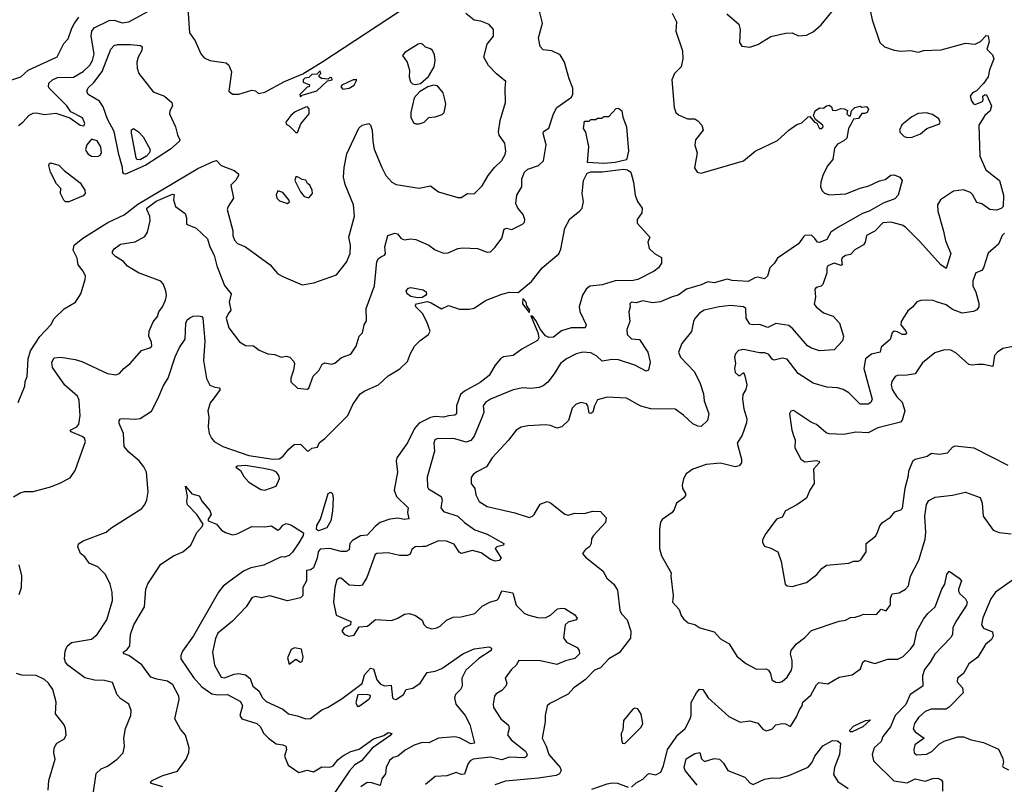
# Model space of a CAD drawing. Extents: x 1552033 to 1694788, y 811965 to 917215.
# Tile 10 of 256: x 1584863 to 1590934, y 827121 to 831836. Entities that reach past the tile are written whole.
import ezdxf

# ---------------------------------------------------------------- set-up
doc = ezdxf.new("R2010")
doc.units = 0

msp = doc.modelspace()

# ---------------------------------------------------------------- linework, layer by layer
at = {"layer": '0CON20XD'}
for points in [[(1584825, 828892.7), (1584865, 828918.9), (1584893.1, 828926.9), (1584945, 828927.1), (1585047.1, 828952.9), (1585106.2, 828975), (1585175, 829011.2), (1585205, 829056.7), (1585269.5, 829235), (1585261.5, 829255), (1585248.2, 829265), (1585181.1, 829295), (1585174.2, 829305), (1585215, 829325.9), (1585228.1, 829341.9), (1585235.3, 829394.7), (1585232.2, 829452.2), (1585229.8, 829489.7), (1585220, 829515), (1585141.7, 829581.7), (1585065, 829691.1), (1585061.1, 829725), (1585075, 829750), (1585115, 829755.5), (1585205, 829740.6), (1585245, 829727.8), (1585405, 829654.6), (1585455, 829645.7), (1585478, 829655), (1585504.5, 829685.5), (1585544.2, 829715.8), (1585614.4, 829795.6), (1585665, 829811.9), (1585677.3, 829822.7), (1585675, 829847.5), (1585658.6, 829885), (1585661.8, 829915), (1585685, 829973.8), (1585713.3, 830005), (1585720, 830035), (1585743.6, 830066.4), (1585762.7, 830107.3), (1585768, 830135), (1585763.5, 830165), (1585747.4, 830207.4), (1585733.1, 830223.1), (1585595, 830276), (1585555, 830299.2), (1585527, 830317), (1585503.3, 830345), (1585452.9, 830375), (1585435.8, 830395), (1585435, 830407.5), (1585445, 830422.5), (1585485, 830452), (1585575, 830467.1), (1585635, 830500), (1585650.9, 830525), (1585667.2, 830595), (1585665.8, 830625), (1585646.1, 830665), (1585647.3, 830675), (1585705, 830717.3), (1585805, 830760), (1585815, 830757.5), (1585811.9, 830725), (1585824.4, 830685), (1585882.1, 830642.1), (1585891.1, 830615), (1585892, 830575), (1585950, 830550), (1586021.8, 830485), (1586035.3, 830435), (1586060.9, 830385), (1586077.6, 830317.6), (1586125, 830196.2), (1586166.5, 830145), (1586153.8, 830095), (1586164.5, 830045), (1586147.7, 830022.3), (1586136.2, 829995), (1586152.1, 829935), (1586219.1, 829849.1), (1586255, 829828), (1586305, 829824), (1586338.7, 829798.7), (1586392.5, 829775), (1586435, 829770.5), (1586475, 829755.8), (1586505, 829761.2), (1586527.5, 829755), (1586550.7, 829730.7), (1586556.7, 829715), (1586551.2, 829675), (1586533.8, 829625), (1586535, 829602.5), (1586575, 829562.9), (1586635, 829556.7), (1586645.9, 829564.1), (1586671.7, 829638.3), (1586708.8, 829675), (1586728.3, 829711.7), (1586745, 829720), (1586785, 829712.5), (1586805, 829718.8), (1586846.8, 829753.2), (1586905.5, 829774.5), (1586937, 829823), (1586956.4, 829883.6), (1586976.7, 829905), (1586987.5, 829955), (1587001.2, 829978.8), (1587000, 830055), (1587050, 830195), (1587065.7, 830345), (1587075, 830362.7), (1587094.5, 830375.5), (1587112.5, 830385), (1587117.5, 830395), (1587113.3, 830435), (1587132.5, 830505), (1587175, 830520), (1587193.3, 830515), (1587215, 830486.2), (1587235, 830478.8), (1587275, 830484.3), (1587305, 830480), (1587385, 830445.7), (1587425, 830416.4), (1587475, 830397.1), (1587505, 830399.3), (1587565, 830424.6), (1587595, 830429.6), (1587685, 830425.8), (1587745, 830403.3), (1587765.8, 830404.2), (1587795.6, 830434.4), (1587835, 830490), (1587849.2, 830545), (1587865, 830550), (1587897.3, 830542.7), (1587964.1, 830575.9), (1587975, 830587.5), (1587978, 830605), (1587966.9, 830635), (1587935, 830674.2), (1587921.9, 830701.9), (1587927.9, 830755), (1587959.6, 830805), (1587958.2, 830855), (1587975, 830896.2), (1587995, 830914.6), (1588062.8, 830937.2), (1588092.3, 830965), (1588108.2, 831065), (1588090, 831135), (1588092.3, 831147.7), (1588125, 831167.5), (1588153.3, 831255), (1588175.7, 831295), (1588265, 831358), (1588272.6, 831377.4), (1588273.8, 831415), (1588250.8, 831470.8), (1588221.8, 831575), (1588195, 831619.5), (1588145, 831644.6), (1588091.5, 831651.5), (1588072, 831672), (1588060.9, 831725), (1588085.5, 831815.5), (1588064.6, 831904.6)], [(1584855, 831184.6), (1584882.1, 831205), (1584921.8, 831248.2), (1584945, 831260.9), (1584965, 831262.3), (1585015, 831251.2), (1585085, 831260.8), (1585172, 831232), (1585235, 831186.2), (1585257.7, 831182.3), (1585263.6, 831196.4), (1585250.3, 831230.3), (1585178.8, 831268.8), (1585152.5, 831305), (1585045.5, 831415), (1585040, 831425), (1585043.2, 831445), (1585064.2, 831465.8), (1585095, 831480.7), (1585195, 831481.9), (1585255, 831516), (1585294.7, 831555), (1585311.4, 831585), (1585321.8, 831625), (1585303.2, 831735), (1585307.9, 831765), (1585322.9, 831787.1), (1585415, 831832.2), (1585445, 831832.5), (1585495, 831817.5), (1585535, 831822.5), (1585652.6, 831887.4)], [(1585900, 831905), (1585908.8, 831755), (1585943.8, 831705), (1585980, 831625), (1586001.2, 831601.2), (1586035, 831584.2), (1586135, 831570), (1586153.3, 831555), (1586168.8, 831515), (1586153.3, 831395), (1586175, 831377.5), (1586215, 831376.7), (1586295, 831402), (1586317.7, 831397.7), (1586335, 831382), (1586375, 831389.5), (1586496, 831455), (1586608.1, 831501.9), (1586731.6, 831578.4), (1587265, 831927.4)], [(1590104, 831904), (1590120, 831835), (1590166.2, 831695), (1590195, 831669.2), (1590255, 831648.9), (1590295, 831642.9), (1590355, 831646.2), (1590405, 831636.5), (1590435.5, 831645.5), (1590545, 831651.4), (1590695, 831691.5), (1590755, 831685.4), (1590788.2, 831701.8), (1590821.2, 831738.8), (1590835, 831737.1), (1590840, 831700), (1590826.2, 831655), (1590860.3, 831620.3), (1590868.6, 831595), (1590843.2, 831526.7), (1590834.5, 831485), (1590806.2, 831443.8), (1590761.5, 831398.5), (1590738.8, 831385), (1590724.4, 831365), (1590731.1, 831335), (1590745, 831318), (1590755, 831314), (1590798.9, 831331.1), (1590804.3, 831345), (1590800.8, 831365), (1590815, 831375.6), (1590825, 831372), (1590856, 831305), (1590847.1, 831275), (1590813.7, 831246.3), (1590777.5, 831185), (1590782.4, 830995), (1590819.6, 830909.6), (1590904.3, 830845), (1590928.4, 830755), (1590927.9, 830685), (1590915, 830671.1), (1590885, 830662.2), (1590845, 830665.4), (1590795, 830701.1), (1590765, 830709.2), (1590738.6, 830758.6), (1590725, 830771), (1590682.4, 830787.6), (1590620.6, 830779.4), (1590540, 830725), (1590522.9, 830695), (1590524.4, 830655), (1590558.5, 830531.5), (1590571.7, 830471.7), (1590603.3, 830395), (1590575, 830301.2), (1590542.5, 830325), (1590411, 830471), (1590325, 830556.4), (1590305, 830568.5), (1590235, 830587.5), (1590185, 830583.5), (1590135, 830532.5), (1590084.2, 830505), (1590075.7, 830465), (1590065, 830448.6), (1590013.2, 830416.8), (1589985, 830388.5), (1589955, 830381.6), (1589935, 830367.1), (1589930, 830355), (1589933.8, 830325), (1589928.7, 830321.3), (1589885, 830333.8), (1589845, 830317.8), (1589838.9, 830305), (1589839.2, 830275), (1589815, 830204), (1589805, 830192.5), (1589774.4, 830185.6), (1589765.6, 830174.4), (1589768.8, 830125), (1589762.3, 830082.3), (1589772.9, 830065), (1589819, 830029), (1589878.5, 830008.5), (1589918, 829965), (1589943.3, 829885), (1589935.8, 829855), (1589885, 829801.2), (1589795, 829794.3), (1589745, 829810.5), (1589720.6, 829825), (1589630.5, 829930.5), (1589605, 829949.6), (1589525, 829962.9), (1589475, 829938.9), (1589425, 829957.4), (1589384.1, 829954.1), (1589365, 829959.1), (1589342.9, 829995), (1589339.5, 830055), (1589326.2, 830065), (1589245, 830073.7), (1589175, 830066.2), (1589082.9, 830045), (1589053.6, 830026.3), (1589026, 829994), (1589016.5, 829975), (1589005, 829912.5), (1588945, 829838.8), (1588925.7, 829785), (1588937.1, 829755), (1589023.6, 829663.6), (1589057.7, 829592.3), (1589079.6, 829529.6), (1589083.5, 829485), (1589111.4, 829405), (1589104.6, 829365), (1589065, 829327.8), (1589045, 829328.5), (1589012.9, 829342.9), (1588955, 829398.1), (1588904.4, 829434.4), (1588755, 829436.9), (1588692, 829452), (1588605, 829502.9), (1588485, 829508.1), (1588425, 829491.2), (1588406.7, 829455), (1588395.8, 829415), (1588385, 829407.5), (1588375, 829410), (1588366.7, 829455), (1588357.3, 829467.3), (1588325.6, 829475.6), (1588293.8, 829465), (1588268.8, 829441.2), (1588245.8, 829365), (1588205, 829325.8), (1588175, 829317.5), (1588135, 829334.3), (1588105, 829336.9), (1587995, 829331.9), (1587955, 829323.1), (1587925, 829304.2), (1587876.8, 829243.2), (1587775.8, 829135), (1587742.1, 829077.9), (1587681.3, 829048.7), (1587658.8, 829031.2), (1587647, 829013), (1587645.8, 828975), (1587670, 828945), (1587675, 828906.7), (1587696.9, 828865), (1587745, 828833.8), (1587915, 828795.6), (1588005, 828767.1), (1588025, 828773.6), (1588035, 828784.4), (1588071.3, 828848.7), (1588114.2, 828864.2), (1588135, 828855.7), (1588225, 828787.5), (1588245, 828780), (1588285, 828792.5), (1588345, 828791.2), (1588395, 828806), (1588445, 828803.3), (1588478, 828765), (1588475.8, 828735), (1588401.4, 828655), (1588388, 828635), (1588386.2, 828605), (1588376.2, 828585), (1588351.3, 828568.7), (1588333.8, 828545), (1588351.7, 828521.7), (1588432.5, 828457.5), (1588457.9, 828437.9), (1588482.1, 828392.1), (1588526.2, 828355), (1588548.9, 828318.9), (1588563.9, 828193.9), (1588573.1, 828173.1), (1588607.5, 828135), (1588631.4, 828065), (1588628.3, 828021.7), (1588559.4, 827930.6), (1588495.7, 827895), (1588445, 827840), (1588406.2, 827825), (1588352.4, 827767.6), (1588280, 827715), (1588245, 827675.8), (1588131.7, 827618.3), (1588116.2, 827605), (1588102.5, 827545), (1588101.9, 827505), (1588084.4, 827405), (1588109.3, 827355), (1588124.7, 827305), (1588194.5, 827225), (1588202.2, 827205), (1588191.4, 827185), (1588171.2, 827175), (1588060.9, 827159.1), (1587859, 827141), (1587793.1, 827116.9)], [(1589222.8, 831872.8), (1589297.9, 831807.9), (1589305.6, 831775), (1589300.5, 831695), (1589315, 831673.1), (1589365, 831667.1), (1589415, 831683.1), (1589495, 831732.5), (1589585, 831752.5), (1589625, 831755.8), (1589665, 831737.5), (1589715, 831741.2), (1589755, 831762.5), (1589804.2, 831805), (1589899.2, 831920.8)], [(1584673.9, 831845), (1584631.5, 831785), (1584614.6, 831744.6), (1584604.1, 831685), (1584604.6, 831645), (1584614.6, 831615), (1584680.5, 831495), (1584705, 831474.4), (1584755, 831457.1), (1584815, 831465.7), (1584870, 831485), (1584915, 831526), (1585063.2, 831593.2), (1585093.6, 831606.4), (1585135, 831689.2), (1585162.6, 831717.4), (1585184.6, 831785), (1585199.1, 831810.9), (1585228.1, 831851.9)], [(1584854, 829475), (1584893.9, 829576.1), (1584896.7, 829605), (1584908.8, 829635), (1584914.3, 829745.7), (1584930, 829795), (1584987.9, 829882.1), (1585054.4, 829955), (1585076, 829994), (1585137.7, 830052.3), (1585206.3, 830093.7), (1585240.6, 830145), (1585267.5, 830235), (1585268.1, 830255), (1585255, 830286), (1585223.6, 830323.6), (1585216.9, 830365), (1585192.7, 830415), (1585199.2, 830445), (1585251.6, 830488.4), (1585406.7, 830585), (1585507.7, 830632.3), (1585591.6, 830698.4), (1585962.2, 830917.8), (1586055, 830962), (1586077, 830967), (1586105, 830938), (1586185, 830905.8), (1586212.5, 830885), (1586212.9, 830875), (1586195, 830846), (1586164, 830815), (1586180.6, 830735), (1586148.4, 830685), (1586142.4, 830665), (1586176.9, 830535), (1586176.4, 830506.4), (1586186.4, 830476.4), (1586205, 830456.7), (1586255, 830436), (1586408, 830325), (1586439.2, 830285), (1586455, 830268), (1586489.7, 830249.7), (1586605, 830201.2), (1586676.7, 830213.3), (1586817, 830263), (1586878.7, 830341.3), (1586900.8, 830395), (1586902.5, 830445), (1586893.1, 830495), (1586926.4, 830625), (1586920.3, 830695), (1586869.5, 830819.5), (1586858.8, 830865), (1586863.5, 830925), (1586880.8, 831009.2), (1586953.3, 831166.7), (1586975, 831186.6), (1587015, 831196.5), (1587026.5, 831186.5), (1587036.1, 831155), (1587039.3, 831085), (1587048.5, 831038.5), (1587095.5, 830925.5), (1587120, 830875), (1587156.7, 830835), (1587185, 830820), (1587325, 830796.7), (1587395, 830811.2), (1587445.7, 830775.7), (1587565, 830739.2), (1587585, 830739.2), (1587625, 830764), (1587665, 830762), (1587715, 830811.2), (1587751.2, 830875), (1587790.8, 830925), (1587835, 830967.5), (1587856.5, 831005), (1587861.1, 831025), (1587854.4, 831075), (1587818.6, 831125), (1587815.6, 831145), (1587825.6, 831215), (1587859.2, 831325), (1587855.6, 831415), (1587860, 831455), (1587802.4, 831502.4), (1587753.8, 831553.8), (1587723.8, 831605), (1587744.4, 831685), (1587785.3, 831735), (1587783.8, 831775), (1587757, 831807), (1587707.1, 831827.1), (1587665, 831832.7), (1587613.8, 831873.8)], [(1588886.4, 831876.4), (1588913, 831823), (1588908.6, 831765), (1588949.4, 831645), (1588950.8, 831595), (1588941.2, 831545), (1588900, 831505), (1588884.1, 831465.9), (1588898.1, 831295), (1588908.6, 831265), (1588925, 831250), (1588980, 831225), (1589025, 831224), (1589045, 831212), (1589068.8, 831185), (1589076.2, 831155), (1589030, 831095), (1589026.7, 831063.3), (1589040, 831015), (1589023.6, 830923.6), (1589040, 830895), (1589065, 830890), (1589326.7, 830965), (1589398, 831025), (1589535, 831090.6), (1589605, 831154.4), (1589655, 831189.2), (1589685, 831200), (1589725, 831237.5), (1589735, 831240), (1589763.3, 831205), (1589778.3, 831198.3), (1589795, 831165.7), (1589808.6, 831165), (1589818, 831175), (1589815.3, 831185.3), (1589770.7, 831220.7), (1589757.5, 831245), (1589767.5, 831275), (1589795, 831292.5), (1589819.3, 831290.7), (1589836.7, 831305), (1589855, 831308.6), (1589868.3, 831298.3), (1589875, 831277.5), (1589895, 831276.7), (1589925, 831288.8), (1589945.7, 831285.7), (1589966.4, 831276.4), (1589964, 831255), (1589975, 831244), (1589985, 831243.3), (1589992.5, 831275), (1590012.5, 831295), (1590045, 831302.5), (1590055, 831297.5), (1590085, 831300.8), (1590097.5, 831285), (1590089.2, 831265), (1590075, 831258.1), (1590055, 831258.8), (1590035, 831226.2), (1590005, 831222.5), (1589990, 831195), (1589973.3, 831165), (1589963.3, 831105), (1589945, 831088.8), (1589905, 831068.8), (1589886, 831045), (1589876.9, 830975), (1589844.4, 830935), (1589814.5, 830875), (1589802.2, 830835), (1589800, 830805), (1589811.7, 830781.7), (1589825.8, 830765.8), (1589855.6, 830755.6), (1589957.4, 830762.6), (1590045, 830797.7), (1590098.6, 830811.4), (1590165, 830841.9), (1590199.1, 830850.9), (1590235, 830876.9), (1590255, 830879.2), (1590290, 830865), (1590303.8, 830845), (1590280, 830755), (1590259.3, 830730.7), (1590186.1, 830703.9), (1590100.5, 830655), (1590059, 830641), (1589908.2, 830555), (1589863.8, 830525), (1589840, 830480), (1589795, 830461.5), (1589782.5, 830465), (1589765, 830486.2)], [(1585515, 830883.5), (1585505.3, 830885.3), (1585499.7, 830895), (1585497.4, 830925), (1585474.3, 831005), (1585445.9, 831145.9), (1585405, 831223.8), (1585378.2, 831298.2), (1585355, 831334.6), (1585285.6, 831375), (1585277.5, 831395), (1585284.2, 831415.8), (1585320.3, 831449.7), (1585372.1, 831517.9), (1585424.6, 831655), (1585445, 831678.1), (1585465, 831683.5), (1585545, 831684.4), (1585606.8, 831676.8), (1585618.3, 831668.3), (1585616, 831646), (1585592.5, 831605), (1585585.5, 831575), (1585586.6, 831536.6), (1585596.9, 831505), (1585685, 831390.6), (1585755, 831364.4), (1585800, 831325), (1585804.3, 831305), (1585788.6, 831275), (1585785.7, 831255), (1585822.7, 831175), (1585835.4, 831125.4), (1585849.5, 831095), (1585846.2, 831085), (1585792.6, 831037.5), (1585639.8, 830940.2), (1585515, 830883.5)], [(1587303.6, 831436.4), (1587335, 831443.3), (1587384.1, 831485.9), (1587418.8, 831545), (1587425.6, 831585), (1587420.7, 831620.7), (1587407.4, 831647.4), (1587395, 831657.5), (1587365, 831666), (1587347.1, 831685), (1587335, 831688.7), (1587320, 831685), (1587238.6, 831635), (1587222.9, 831615), (1587251.2, 831575), (1587261.2, 831545), (1587266.7, 831525), (1587263.8, 831485), (1587272.7, 831452.7), (1587285, 831441.2), (1587303.6, 831436.4)], [(1586595, 831360), (1586605, 831370), (1586695, 831397.5), (1586761.7, 831458.3), (1586790, 831465), (1586788.3, 831478.3), (1586775, 831480), (1586765, 831470), (1586723, 831473), (1586710, 831485), (1586710, 831495), (1586720, 831505), (1586715, 831520), (1586695, 831500), (1586665, 831497.5), (1586645, 831480), (1586620, 831475), (1586610, 831465), (1586611.7, 831451.7), (1586650, 831435), (1586646.7, 831423.3), (1586635, 831420), (1586590, 831375), (1586595, 831360)], [(1586855, 831408.1), (1586895, 831413.8), (1586925, 831433.3), (1586942.5, 831465), (1586920, 831465), (1586848.3, 831431.7), (1586843.3, 831423.3), (1586855, 831408.1)], [(1587305, 831193.8), (1587325, 831194.2), (1587355.8, 831204.2), (1587385, 831232.5), (1587425, 831237.5), (1587467.7, 831252.3), (1587480, 831265), (1587490, 831315), (1587486.1, 831336.1), (1587473.3, 831385), (1587439.1, 831429.1), (1587415, 831432.5), (1587378.6, 831421.4), (1587327.5, 831392.5), (1587294.4, 831355), (1587274.2, 831265), (1587274, 831235), (1587291.2, 831201.2), (1587305, 831193.8)], [(1586575, 831140), (1586596.4, 831193.6), (1586647.5, 831255), (1586647.1, 831287.1), (1586638, 831298), (1586625, 831297.5), (1586562, 831268), (1586534.3, 831245), (1586503.8, 831205), (1586505, 831192.5), (1586525, 831182.5), (1586565, 831140), (1586575, 831140)], [(1588465, 830948.8), (1588362.9, 830955), (1588372.8, 831052.8), (1588352.8, 831142.8), (1588340, 831165), (1588345, 831210), (1588375, 831210), (1588385, 831220), (1588415, 831220), (1588425, 831230), (1588455, 831230), (1588465, 831240), (1588495, 831240), (1588541.7, 831288.3), (1588555, 831290), (1588576.2, 831275), (1588582.5, 831235), (1588604, 831175), (1588616.9, 831025), (1588605, 830971.3), (1588535, 830954.7), (1588465, 830948.8)], [(1590335, 831109), (1590365, 831112.2), (1590418.2, 831131.8), (1590456.7, 831165), (1590535, 831193.3), (1590537.5, 831205), (1590530, 831225), (1590491.4, 831251.4), (1590452.7, 831262.7), (1590403, 831257), (1590363.4, 831236.6), (1590302.7, 831187.3), (1590287, 831155), (1590290.9, 831140.9), (1590315.7, 831115.7), (1590335, 831109)], [(1585605, 830972.1), (1585585, 830973.8), (1585580.7, 830985), (1585552.5, 831137.5), (1585552.5, 831157.5), (1585563.9, 831166.1), (1585595.4, 831145.4), (1585625, 831114), (1585667.5, 831035), (1585662.3, 831015), (1585644.2, 830995), (1585605, 830972.1)], [(1585345, 830993.3), (1585358.9, 831001.1), (1585366.4, 831015), (1585362.1, 831052.1), (1585340.3, 831090.3), (1585305, 831100), (1585276.4, 831063.6), (1585268.9, 831035), (1585272.2, 831025), (1585285, 831006.9), (1585305, 830995.5), (1585345, 830993.3)], [(1585165, 830714), (1585145, 830714), (1585134.3, 830724.3), (1585115.4, 830765), (1585115.5, 830795), (1585089.6, 830825), (1585052.7, 830895), (1585043.3, 830936.7), (1585045, 830946.7), (1585055, 830954), (1585105, 830940), (1585137.3, 830907.3), (1585235, 830830), (1585264, 830785), (1585267.2, 830765), (1585255, 830749.7), (1585165, 830714)], [(1585142.5, 827942.5), (1585155, 827972.5), (1585182.5, 827995), (1585305, 828015.5), (1585341.1, 828045), (1585401.1, 828135), (1585435.7, 828254.3), (1585432.5, 828305), (1585420.8, 828355), (1585392.5, 828415), (1585345, 828462.5), (1585291.2, 828485), (1585263.6, 828523.6), (1585236.7, 828545), (1585221.2, 828585), (1585226.4, 828603.6), (1585255, 828622), (1585395, 828675.8), (1585425, 828701.2), (1585615, 828820.8), (1585635, 828846.2), (1585646.9, 828875), (1585655.6, 828925), (1585645.6, 829045.6), (1585628.8, 829078.8), (1585600, 829115), (1585535, 829170), (1585506.2, 829205), (1585502.5, 829285), (1585476.9, 829345), (1585476, 829365), (1585485, 829374), (1585502.7, 829377.3), (1585575, 829372), (1585605, 829376), (1585675, 829422.5), (1585715, 829498), (1585749.1, 829580.9), (1585777.9, 829625), (1585822.4, 829757.6), (1585848.9, 829815), (1585884, 829866), (1585887.2, 829965), (1585895.2, 829984.8), (1585911.5, 829998.5), (1585932.5, 830007.5), (1585965, 830010.3), (1585985, 830005.5), (1585991.5, 829995), (1586003.6, 829855), (1585995.3, 829735.3), (1586013.8, 829623.8), (1586035, 829582.5), (1586065, 829569.2), (1586092.5, 829565), (1586098, 829555), (1586056.2, 829495), (1586037.5, 829472.5), (1586022, 829425), (1586030, 829385), (1586024.5, 829325), (1586031.5, 829285), (1586044.6, 829254.6), (1586062, 829235), (1586115, 829204.6), (1586275, 829149.6), (1586425, 829126.2), (1586462.2, 829127.8), (1586485, 829142.5), (1586521.4, 829188.6), (1586555, 829216.7), (1586595, 829219.2), (1586635, 829177.5), (1586645, 829177.5), (1586665, 829193.3), (1586699.1, 829200.9), (1586710.8, 829229.2), (1586745, 829254.2), (1586887.1, 829395), (1586917.1, 829462.9), (1586961.9, 829528.1), (1586991.9, 829548.1), (1587075.2, 829584.8), (1587135, 829639.5), (1587206.3, 829683.7), (1587255, 829728.1), (1587271.6, 829778.4), (1587297.6, 829822.4), (1587332.2, 829857.8), (1587382.7, 829895), (1587393, 829915), (1587373.1, 829973.1), (1587345.6, 830025), (1587305.6, 830065), (1587303.1, 830075), (1587308.8, 830085), (1587375, 830098.6), (1587400.6, 830090.6), (1587464.1, 830054.1), (1587506.2, 830073.8), (1587575, 830050.6), (1587635, 830052), (1587665, 830058.1), (1587735, 830104.4), (1587836.1, 830143.9), (1587883.8, 830156.2), (1587935.8, 830154.2), (1588017.9, 830222.1), (1588085, 830305.5), (1588187.1, 830392.9), (1588198.9, 830421.1), (1588225, 830550.6), (1588255, 830608.5), (1588314.5, 830655), (1588330.4, 830675), (1588339.5, 830715), (1588331.4, 830765), (1588339.2, 830845), (1588360.9, 830889.1), (1588385, 830897.9), (1588455, 830898.1), (1588585, 830914.6), (1588609.8, 830909.8), (1588630.8, 830895), (1588648.1, 830835), (1588657.5, 830755), (1588672.5, 830715), (1588702, 830675), (1588698.8, 830645), (1588670, 830605), (1588670.6, 830580.6), (1588747.5, 830495), (1588736.7, 830465), (1588744.2, 830425), (1588776.7, 830395), (1588819.3, 830369.3), (1588820, 830335), (1588802, 830305), (1588776, 830285), (1588675.2, 830234.7), (1588645, 830228.7), (1588535, 830225.9), (1588455, 830201.4), (1588377.9, 830192.1), (1588355, 830174.4), (1588333.3, 830136.7), (1588313.2, 830065), (1588317.4, 830037.4), (1588355.5, 829955), (1588350, 829935), (1588263.7, 829936.3), (1588203.4, 829916.6), (1588155, 829877.8), (1588125, 829877), (1588105.9, 829885.9), (1588073.1, 829925), (1588045, 829982), (1588025, 830008), (1588015, 830010), (1588057.4, 829907.4), (1588063, 829875), (1588055, 829858.7), (1587958.6, 829805), (1587905.3, 829764.7), (1587845, 829756.2), (1587828.1, 829745), (1587795, 829705.6), (1587758.2, 829641.8), (1587701.2, 829598.8), (1587605.6, 829545), (1587581.2, 829525), (1587556.5, 829455), (1587556.4, 829405), (1587545, 829398.2), (1587506.4, 829393.6), (1587475, 829384.6), (1587425, 829388.8), (1587395, 829382.9), (1587325, 829347.1), (1587298.1, 829315), (1587253.9, 829226.1), (1587187.5, 829135), (1587184.1, 829115), (1587192.4, 829045), (1587172.5, 828935), (1587185.5, 828895), (1587258.8, 828825), (1587253.6, 828796.4), (1587262.5, 828757.5), (1587235.6, 828754.4), (1587195, 828761.1), (1587145.4, 828755.4), (1587086.2, 828735), (1587057.2, 828712.8), (1587005, 828657.5), (1586965, 828652.2), (1586915, 828623.8), (1586899.3, 828605), (1586893.6, 828566.4), (1586875, 828555.5), (1586845, 828555.9), (1586775, 828575.3), (1586715, 828570.8), (1586702.9, 828555), (1586696, 828515), (1586675, 828456.2), (1586655, 828443.8), (1586631.2, 828438.8), (1586631.5, 828375), (1586608.8, 828335), (1586609.6, 828285), (1586595, 828270.8), (1586515, 828251.5), (1586405, 828282.5), (1586355, 828271.5), (1586315, 828278.6), (1586295, 828270), (1586258.6, 828215), (1586175, 828127.1), (1586085, 828052.5), (1586069.2, 828020.8), (1586050.9, 827935), (1586064, 827855), (1586105, 827780.8), (1586125, 827776.7), (1586185, 827799.6), (1586215, 827804.7), (1586255, 827796.2), (1586283.2, 827773.3), (1586299.6, 827725), (1586338, 827698), (1586359.6, 827655), (1586381.9, 827631.9), (1586485, 827583.8), (1586520, 827555), (1586573.9, 827543.9), (1586627.5, 827525), (1586655, 827525.6), (1586725, 827579.4), (1586765, 827595.5), (1586850.8, 827649.2), (1586975, 827742.5), (1586988.8, 827795), (1587025, 827836.2), (1587045, 827832.5), (1587065.8, 827765), (1587087.4, 827737.4), (1587115, 827728.2), (1587153, 827733), (1587162, 827655), (1587167.1, 827647.1), (1587185, 827642.9), (1587229.4, 827675), (1587246, 827705), (1587286.2, 827713.8), (1587331.1, 827745), (1587375, 827809.5), (1587425, 827818.9), (1587465, 827835.4), (1587595, 827925.5), (1587665, 827955.4), (1587757.8, 827967.8), (1587771.2, 827961.2), (1587768.9, 827945), (1587694, 827896), (1587612.9, 827825), (1587588.9, 827775), (1587591.9, 827725), (1587580.6, 827705), (1587550.5, 827675), (1587543, 827653), (1587551.4, 827615), (1587610, 827545), (1587639.4, 827489.4), (1587666.4, 827373.6), (1587645, 827370), (1587575, 827406.8), (1587545, 827414.4), (1587445, 827404.6), (1587385, 827375.6), (1587345, 827378.1), (1587295, 827362.9), (1587239.1, 827330.9), (1587195, 827293.8), (1587165, 827285.5), (1587142.4, 827267.6), (1587122.5, 827225), (1587118, 827185), (1587095.6, 827154.4), (1587085, 827113.3), (1587035, 827130), (1587005, 827132.5), (1586965.3, 827104.7)], [(1586645, 830737.5), (1586667.5, 830765), (1586666.7, 830785), (1586652.5, 830815), (1586637, 830827), (1586627, 830847), (1586605, 830850), (1586575, 830867.5), (1586565, 830867.5), (1586558.8, 830845), (1586594.3, 830774.3), (1586617.5, 830745), (1586645, 830737.5)], [(1586515, 830703.8), (1586527, 830713), (1586522.5, 830725), (1586485, 830770), (1586455, 830780), (1586443.9, 830756.1), (1586447.5, 830735), (1586465, 830720), (1586515, 830703.8)], [(1589765, 830486.2), (1589745, 830506.9), (1589705, 830504.4), (1589695, 830498.1), (1589665, 830454.6), (1589535, 830366.5), (1589515, 830332.9), (1589487.5, 830305), (1589474.7, 830255.3), (1589455, 830237.8), (1589415, 830248.2), (1589395, 830244), (1589355, 830222.2), (1589255, 830226.9), (1589225, 830236), (1589145, 830214.3), (1589105, 830219.6), (1589065, 830201.6), (1588974, 830175), (1588923, 830137), (1588885, 830128), (1588813.3, 830096.7), (1588765, 830090), (1588705, 830102.2), (1588665, 830090.6), (1588635, 830094), (1588624.2, 830084.2), (1588626.2, 830065), (1588618.8, 830035), (1588624, 829975), (1588605.5, 829925), (1588609.1, 829895), (1588635, 829868.8), (1588683.7, 829863.7), (1588736.2, 829785), (1588751.2, 829725), (1588739.2, 829675), (1588725, 829668.5), (1588655, 829704.7), (1588555, 829738.1), (1588515, 829740.4), (1588455, 829730.5), (1588421.8, 829761.8), (1588385, 829782.5), (1588335, 829786.2), (1588295, 829776.4), (1588235, 829745.3), (1588197.8, 829715), (1588158.3, 829651.7), (1588118.4, 829601.6), (1588090.8, 829579.2), (1588065, 829568.8), (1588015, 829560.8), (1587965, 829565.5), (1587905, 829553.3), (1587766, 829495), (1587734.3, 829475), (1587720.8, 829455), (1587725.5, 829415.5), (1587715, 829387.5), (1587665, 829266.9), (1587645, 829240.8), (1587615, 829231.6), (1587545, 829252.2), (1587523, 829253), (1587435, 829251.2), (1587423.3, 829245), (1587416.7, 829225), (1587421.2, 829175), (1587376.2, 829015), (1587376.8, 828955), (1587384, 828944), (1587460.6, 828895), (1587467.9, 828875), (1587460, 828825), (1587475, 828803.8), (1587565, 828774.6), (1587605.5, 828735), (1587669.6, 828689.6), (1587745, 828663.2), (1587848.8, 828605), (1587846.7, 828595), (1587805, 828586), (1587793.8, 828575), (1587832.5, 828515), (1587819.5, 828500.5), (1587795, 828496), (1587765, 828508.1), (1587707.6, 828547.6), (1587655, 828562), (1587584.6, 828544.6), (1587571.9, 828551.9), (1587541.2, 828601.2), (1587495, 828620.5), (1587445, 828623.3), (1587365, 828588.2), (1587347.6, 828587.6), (1587301.2, 828585), (1587281.2, 828568.8), (1587270.3, 828539.7), (1587255, 828531.1), (1587205, 828532), (1587135, 828548.6), (1587065, 828543.8), (1587055, 828538.2), (1587003.9, 828396.1), (1586975, 828348.8), (1586955, 828344.2), (1586895, 828348.2), (1586845, 828391.4), (1586835, 828392.5), (1586818.7, 828381.3), (1586806, 828334), (1586796.9, 828245), (1586813.7, 828163.7), (1586903.9, 828123.9), (1586903.3, 828105), (1586861.2, 828085), (1586850, 828065), (1586866.2, 828045), (1586892.5, 828035), (1586925, 828041.1), (1586955, 828091.2), (1587007.5, 828095), (1587056.1, 828136.1), (1587155, 828131.1), (1587194.2, 828145), (1587235, 828170.9), (1587264.5, 828174.5), (1587302.5, 828162.5), (1587343.5, 828133.5), (1587355.6, 828105.6), (1587370.3, 828090.3), (1587405, 828080), (1587435, 828086.2), (1587455, 828096.4), (1587495, 828133.1), (1587535, 828152.5), (1587585, 828152.7), (1587668.6, 828175), (1587715, 828218.8), (1587765, 828246.2), (1587805, 828256.9), (1587815, 828266), (1587835, 828313.8), (1587902.5, 828302.5), (1587923.3, 828225), (1587975, 828174.2), (1588002.9, 828162.9), (1588055, 828150), (1588102.1, 828147.9), (1588135, 828162.9), (1588178.1, 828201.9), (1588205, 828207.5), (1588225, 828204.2), (1588285.6, 828165.6), (1588299.2, 828145), (1588295, 828134.4), (1588245, 828119.7), (1588225.8, 828105), (1588215.2, 828025), (1588235, 827996.4), (1588299.6, 827965), (1588313.1, 827945), (1588314.6, 827925), (1588285, 827896.9), (1588227.6, 827882.4), (1588175, 827860.5), (1588075, 827883.2), (1587940, 827885), (1587924, 827855), (1587893.8, 827826.2), (1587856.2, 827775), (1587867.5, 827745), (1587860.6, 827725), (1587835, 827699.6), (1587801, 827679), (1587791.1, 827665), (1587781.5, 827615), (1587784.4, 827595), (1587830.5, 827525), (1587876.4, 827485), (1587880, 827465), (1587870, 827425), (1587893.1, 827395), (1587980.9, 827325), (1587991.5, 827305), (1587988.8, 827291.2), (1587975, 827284.7), (1587881.7, 827288.3), (1587835, 827271.2), (1587765, 827287.2), (1587658.8, 827275), (1587640.6, 827265), (1587625.5, 827245), (1587605, 827184.2), (1587585, 827181.5), (1587555, 827194.5), (1587496.4, 827173.6), (1587425, 827168.8), (1587365, 827120)], [(1590935, 830520.8), (1590920, 830505), (1590898.6, 830451.4), (1590835, 830396.9), (1590805, 830305.8), (1590795, 830288.8), (1590758.8, 830275), (1590739.2, 830225), (1590740.9, 830195), (1590759.4, 830155), (1590777.3, 830087.3), (1590776.2, 830065), (1590765, 830047.5), (1590745, 830037.3), (1590675, 830027.1), (1590615, 830049.5), (1590575, 830077.5), (1590515, 830095.7), (1590494.3, 830104.3), (1590455, 830107.5), (1590420, 830105), (1590394.2, 830095.8), (1590367.6, 830062.4), (1590339.7, 830040.3), (1590298.5, 829975), (1590296.5, 829955), (1590327.5, 829915), (1590331.4, 829905), (1590327.1, 829895), (1590305, 829894.6), (1590275, 829912), (1590254, 829916), (1590243.3, 829905), (1590230, 829865), (1590175, 829816.2), (1590168.6, 829785), (1590115, 829773.8), (1590078.9, 829745), (1590066.8, 829685), (1590120, 829495), (1590111.8, 829475), (1590095, 829465.4), (1590045, 829464.5), (1589974.4, 829535), (1589940, 829555), (1589905, 829566.1), (1589840.5, 829570.5), (1589755, 829595.5), (1589662.5, 829655), (1589595, 829741.8), (1589565, 829748.2), (1589515, 829735.7), (1589502.7, 829742.7), (1589482, 829772), (1589457.3, 829782.7), (1589425, 829781.4), (1589325, 829803.1), (1589294.3, 829795.7), (1589276.2, 829775), (1589270, 829755), (1589276.7, 829715), (1589270, 829685), (1589275, 829660), (1589295, 829642.5), (1589305, 829642.5), (1589325, 829660), (1589335, 829640), (1589346, 829585), (1589340.6, 829555), (1589321.5, 829525), (1589319.2, 829495), (1589326.9, 829436.9), (1589345.5, 829375), (1589345, 829350), (1589317.3, 829275), (1589286.7, 829225), (1589314, 829125), (1589313.9, 829103.9), (1589300, 829085), (1589275, 829077.9), (1589185, 829101.4), (1589095, 829094), (1589012.5, 829065), (1588973.3, 829035), (1588956.7, 829005), (1588946.7, 828965), (1588948.8, 828945), (1588968.6, 828915), (1588968.2, 828901.8), (1588955.4, 828884.6), (1588913.3, 828855), (1588898.8, 828815), (1588885, 828796.2), (1588825, 828754), (1588815, 828737.5), (1588808.1, 828695), (1588808, 828575), (1588819.2, 828529.2), (1588880.8, 828425), (1588877.5, 828405), (1588892, 828285), (1588888.8, 828245), (1588928.3, 828198.3), (1588940.9, 828160.9), (1588955, 828141.2), (1588985, 828116.7), (1589025.8, 828105.8), (1589056.4, 828086.4), (1589145, 828061.2), (1589185, 828018.8), (1589237, 827987), (1589285, 827910), (1589341.2, 827865), (1589405, 827831.4), (1589465, 827832.5), (1589480.8, 827825), (1589491.9, 827805), (1589500, 827765), (1589525, 827750.8), (1589545, 827748), (1589565, 827754.2), (1589595, 827782), (1589621.1, 827825), (1589626.5, 827845), (1589625.6, 827885), (1589615.7, 827925), (1589620, 827945), (1589652.8, 827987.2), (1589705, 828025.7), (1589745, 828068.6), (1589915, 828126.7), (1589955, 828133.8), (1589985, 828150), (1590015, 828151.2), (1590048, 828162), (1590065, 828170), (1590145, 828167.5), (1590175, 828200), (1590205, 828190), (1590232.3, 828227.7), (1590232.3, 828267.7), (1590242.5, 828295), (1590285, 828301.2), (1590325, 828323.8), (1590343.8, 828345), (1590356.2, 828405), (1590406.6, 828503.4), (1590445, 828633.3), (1590450.4, 828675), (1590444.1, 828775), (1590453.5, 828846.5), (1590468.3, 828871.7), (1590507.6, 828892.4), (1590615.4, 828904.6), (1590695, 828921.5), (1590785, 828890), (1590798.1, 828855), (1590804.4, 828775), (1590865, 828688.8), (1590902.8, 828672.8), (1590975.6, 828665.6)], [(1587315, 830121.9), (1587275, 830130), (1587252.5, 830145), (1587246, 830165), (1587260.3, 830179.7), (1587275, 830184.2), (1587350.8, 830170.8), (1587368.2, 830158.2), (1587370.8, 830145), (1587365.6, 830134.4), (1587345, 830124), (1587315, 830121.9)], [(1588005, 830030), (1588007.5, 830045), (1587990.7, 830070.7), (1587986.4, 830095), (1587965, 830116), (1587963.1, 830085), (1588005, 830030)], [(1590989.3, 829820.7), (1590925, 829808.8), (1590892.5, 829785), (1590873.3, 829765), (1590862.5, 829697.5), (1590805, 829710), (1590770.5, 829710.5), (1590735, 829706), (1590715, 829710), (1590635, 829781.4), (1590605, 829798.1), (1590565, 829800.6), (1590505, 829782.5), (1590429.3, 829720.7), (1590385, 829651.5), (1590335, 829643.3), (1590275, 829642.7), (1590260.6, 829635), (1590241.1, 829605), (1590236.4, 829585), (1590242.5, 829555), (1590270.9, 829510.9), (1590305, 829476.7), (1590321.2, 829425), (1590303.2, 829366.8), (1590293.8, 829355), (1590155, 829319.6), (1590095, 829289.4), (1590018.3, 829291.7), (1589945, 829277.5), (1589855, 829281.4), (1589835, 829287.5), (1589775, 829340), (1589745, 829352.5), (1589633.9, 829426.1), (1589617.5, 829422.5), (1589610, 829405), (1589624, 829305), (1589636.7, 829265), (1589644, 829245), (1589642.7, 829195), (1589680, 829125), (1589705, 829110), (1589776.9, 829116.9), (1589793, 829113), (1589793.8, 829105), (1589756.7, 829065), (1589760.6, 828975), (1589734, 828935), (1589713.6, 828886.4), (1589655, 828843.8), (1589585, 828806.7), (1589565, 828767.5), (1589530, 828755), (1589459.3, 828660.7), (1589443, 828627), (1589443, 828613), (1589455, 828590), (1589495, 828577.5), (1589537.5, 828555), (1589557.5, 828495), (1589582.5, 828355), (1589595, 828343.8), (1589625, 828340), (1589713.9, 828366.1), (1589778, 828415), (1589807.9, 828452.1), (1589837.7, 828472.3), (1589975.9, 828484.1), (1590005, 828496.7), (1590035, 828497.5), (1590050, 828505), (1590082, 828555), (1590082, 828605), (1590139, 828651), (1590153, 828673), (1590165.6, 828714.4), (1590182, 828735), (1590232.2, 828767.8), (1590259.1, 828800.9), (1590295, 828813.3), (1590305.3, 828824.7), (1590322.2, 828947.8), (1590344.2, 829025), (1590346, 829055), (1590372, 829118), (1590384, 829126), (1590457.5, 829145), (1590485, 829163.3), (1590535, 829156.9), (1590584.5, 829165.5), (1590615, 829200), (1590631.9, 829208.1), (1590745.5, 829195.5), (1590955, 829088)], [(1586375, 828933.8), (1586445, 828960), (1586464.2, 829005.8), (1586461.1, 829025), (1586446.2, 829045), (1586425.8, 829055.8), (1586369.1, 829069.1), (1586255, 829086.6), (1586206.4, 829083.6), (1586195, 829076.7), (1586225, 829056.7), (1586245, 829020), (1586275, 828983.3), (1586349.3, 828939.3), (1586375, 828933.8)], [(1585745.3, 827105.3), (1585676.2, 827125), (1585670, 827135), (1585680, 827145), (1585745, 827174.6), (1585835, 827200.9), (1585888.6, 827275), (1585905, 827316), (1585907.2, 827345), (1585885, 827424.2), (1585855, 827461.4), (1585819.5, 827525), (1585845.3, 827644.7), (1585844.1, 827665), (1585807.3, 827735), (1585775, 827756.6), (1585708.2, 827768.2), (1585672.1, 827782.1), (1585615, 827858.2), (1585535, 827914.3), (1585506.7, 827925), (1585500, 827935), (1585525, 827952.5), (1585542.5, 827975), (1585546.9, 828045), (1585566.2, 828105), (1585632.5, 828215), (1585641.2, 828325), (1585652.3, 828357.7), (1585732.3, 828477.7), (1585810.6, 828529.4), (1585868, 828555), (1585917.1, 828595), (1585955, 828674), (1585988.6, 828711.4), (1585993.3, 828725), (1585955, 828784), (1585896.9, 828845), (1585892.9, 828865), (1585897.3, 828897.3), (1585885, 828960), (1585925, 828912.5), (1585969.2, 828899.2), (1585988.8, 828865), (1586035, 828810), (1586042.9, 828785), (1586025.7, 828755), (1586025.8, 828745), (1586076.7, 828725), (1586107.3, 828687.3), (1586132.7, 828672.7), (1586175, 828660), (1586204.3, 828665.7), (1586295, 828710), (1586372.3, 828707.7), (1586415, 828714), (1586455, 828688), (1586466.6, 828693.4), (1586485, 828718.8), (1586505, 828729.2), (1586535, 828720.6), (1586612.1, 828672.1), (1586611.1, 828655), (1586585, 828610.4), (1586545, 828551.6), (1586525, 828532.4), (1586495, 828522.1), (1586475, 828524.4), (1586367.7, 828472.2), (1586287.1, 828455), (1586242.5, 828435), (1586161.1, 828375), (1586118.1, 828341.9), (1586088.2, 828305), (1585935, 828035.6), (1585867.2, 827942.8), (1585855.9, 827915), (1585857.1, 827895), (1585935, 827778.6), (1585985, 827721.1), (1586048.1, 827678.1), (1586085, 827672), (1586145, 827673.6), (1586225, 827630.4), (1586237.3, 827605), (1586220, 827545), (1586232.2, 827525), (1586324.4, 827495), (1586346.9, 827475), (1586366.2, 827436.2), (1586396.4, 827405), (1586445, 827371.3), (1586485, 827364.5), (1586503.1, 827355), (1586508, 827335), (1586495.6, 827295), (1586518.5, 827238.5), (1586585, 827193.8), (1586635, 827208), (1586675, 827198.6), (1586725, 827228.1), (1586775, 827226.7), (1586795, 827235.6), (1586825, 827271.4), (1586854.7, 827295.3), (1586905, 827322.5), (1586955, 827337.7), (1587045, 827401.2), (1587108.5, 827421.5), (1587135, 827439.6), (1587158, 827435), (1587145, 827418.9), (1587037.1, 827342.9), (1586970, 827265), (1586930.1, 827239.9), (1586895.7, 827204.3), (1586774.6, 827025.4)], [(1586705, 828683), (1586692.7, 828692.7), (1586695, 828717.1), (1586716.7, 828755), (1586764.7, 828915), (1586781.9, 828921.9), (1586791.8, 828911.8), (1586796.5, 828885), (1586792.2, 828805), (1586781.1, 828745), (1586756.7, 828703.3), (1586705, 828683)], [(1584859.7, 828290.3), (1584873.1, 828335), (1584875.7, 828405.7), (1584860, 828475)], [(1588635, 827103.1), (1588665, 827130.8), (1588705, 827151.4), (1588735, 827182.5), (1588745, 827187.1), (1588785, 827179.2), (1588815.8, 827195), (1588833.3, 827235), (1588857.5, 827335), (1588921.5, 827425), (1588965.5, 827465), (1588996.9, 827525), (1589004.1, 827545.9), (1589003.8, 827625), (1589035, 827685.6), (1589055, 827706.5), (1589075, 827706), (1589107.1, 827655), (1589235, 827538), (1589305, 827504.4), (1589365, 827512.5), (1589415, 827498.1), (1589445, 827460), (1589465, 827450), (1589499.7, 827460.3), (1589525, 827487.1), (1589565, 827495.6), (1589585, 827494.2), (1589615, 827477.5), (1589653.4, 827536.6), (1589670.7, 827580.7), (1589686.7, 827605), (1589692, 827628), (1589740.2, 827669.8), (1589776.7, 827735), (1589790.9, 827749.1), (1589845, 827740), (1589915, 827781.2), (1589995, 827796.2), (1590046.4, 827833.6), (1590062.2, 827875), (1590075, 827883.3), (1590135, 827866.5), (1590215, 827892.5), (1590278.4, 827891.6), (1590310.9, 827909.1), (1590356.4, 827953.6), (1590377.3, 827985), (1590395.5, 828065), (1590435, 828140), (1590462, 828175), (1590507.8, 828215), (1590549.1, 828325), (1590566.5, 828355), (1590580, 828415), (1590595, 828434.2), (1590655, 828392), (1590669.2, 828375), (1590651.4, 828325), (1590652.1, 828312.1), (1590660, 828295), (1590695, 828264), (1590705.5, 828245), (1590700.6, 828225), (1590678.5, 828191.5), (1590634.6, 828125.4), (1590617.5, 828085), (1590614.5, 828045), (1590605, 828025.8), (1590506, 827924), (1590476.6, 827873.4), (1590441.1, 827828.9), (1590429.5, 827790.5), (1590431.9, 827725), (1590354.2, 827675), (1590326.8, 827613.2), (1590260.6, 827545), (1590231.3, 827475), (1590185.6, 827415), (1590174.4, 827385), (1590132.1, 827345), (1590118.2, 827305), (1590126.4, 827265), (1590251.8, 827141.8), (1590335, 827130.4), (1590385, 827154.6), (1590445, 827139.2), (1590494, 827156), (1590525, 827157.8), (1590545, 827148.6), (1590553.3, 827135), (1590552.1, 827077.9)], [(1591004.6, 828395), (1590879.2, 828305), (1590850.9, 828265), (1590802.1, 828147.9), (1590793.6, 828105), (1590805, 828083.3), (1590860.8, 828060.8), (1590865.4, 828035), (1590855, 828014.3), (1590817.6, 827982.4), (1590770, 827905), (1590715.4, 827864.6), (1590683.1, 827805), (1590644.6, 827775), (1590643.4, 827753.4), (1590675.3, 827715.3), (1590679.5, 827685), (1590595, 827596.9), (1590575, 827583.3), (1590483.3, 827585), (1590445, 827568.9), (1590405, 827533.3), (1590380.5, 827495), (1590372.2, 827462.2), (1590383.5, 827443.5), (1590440, 827405), (1590382, 827365), (1590375.8, 827335), (1590378.8, 827315), (1590392.7, 827302.7), (1590455, 827306.5), (1590487.9, 827322.1), (1590535, 827370), (1590563.8, 827386.2), (1590647, 827413), (1590683, 827413), (1590730, 827395), (1590805, 827378), (1590898, 827338), (1590925, 827280), (1590928.8, 827255), (1590922.5, 827235), (1590927, 827227), (1590960.5, 827210.5)], [(1585313.3, 827045), (1585335, 827186.7), (1585364.5, 827215.5), (1585405, 827232.5), (1585464, 827275), (1585500, 827315), (1585508.8, 827355), (1585505.8, 827405), (1585514.5, 827465), (1585547.1, 827545), (1585550.8, 827575), (1585536.2, 827615), (1585487, 827647), (1585462.9, 827672.9), (1585435, 827748.8), (1585385, 827760), (1585325, 827762.5), (1585265, 827777.1), (1585159.2, 827855), (1585144.7, 827874.7), (1585138.9, 827895), (1585142.5, 827942.5)], [(1586525, 827862.5), (1586565, 827892), (1586593.3, 827875), (1586605, 827878), (1586610, 827905), (1586601.2, 827955), (1586557.7, 827962.3), (1586537.7, 827952.3), (1586515, 827900), (1586525, 827862.5)], [(1585038, 827085), (1585042, 827145), (1585082.5, 827275), (1585073.5, 827315), (1585075.5, 827345), (1585091.2, 827375), (1585139.6, 827400.4), (1585148.7, 827425), (1585145.4, 827464.6), (1585136.9, 827486.9), (1585083.1, 827555), (1585086.8, 827626.8), (1585066.9, 827705), (1585039.4, 827745), (1585015, 827766.9), (1584965, 827791.4), (1584875, 827794.3), (1584842.5, 827805)], [(1586955, 827602.5), (1587016.4, 827645), (1587024.5, 827655), (1587025, 827668.1), (1587005, 827675.4), (1586948.3, 827671.7), (1586935.8, 827624.2), (1586943.3, 827603.3), (1586955, 827602.5)], [(1588595, 827372.5), (1588695, 827473.8), (1588706, 827495), (1588695, 827552.5), (1588675, 827586.7), (1588655, 827590), (1588642.5, 827585), (1588586.7, 827515), (1588582.5, 827455), (1588572.5, 827435), (1588573.3, 827395), (1588580, 827375), (1588595, 827372.5)], [(1589984.1, 827444.1), (1589980.9, 827455), (1590005, 827480), (1590077.5, 827515), (1590108, 827518), (1590061.4, 827475), (1589995, 827444.7), (1589984.1, 827444.1)], [(1589040.3, 827115), (1588965.2, 827205), (1588959.1, 827225), (1588971.9, 827278.1), (1589025, 827311.3), (1589057, 827317), (1589066.8, 827276.8), (1589085, 827261.1), (1589145, 827280.8), (1589178, 827275), (1589201.7, 827251.7), (1589228.8, 827205), (1589333.3, 827165), (1589365, 827130), (1589385, 827120), (1589455, 827152.5), (1589505, 827160.8), (1589545, 827159.4), (1589605, 827174.7), (1589724.6, 827225.4), (1589747.8, 827252.2), (1589765, 827293.3), (1589815, 827357.5), (1589875, 827390.5), (1589905, 827389.6), (1589923.5, 827373.5), (1589916.9, 827305), (1589886.8, 827225), (1589881.1, 827181.1), (1589907.4, 827137.4), (1589971.4, 827095)], [(1588390.1, 827089.9), (1588485, 827123.6), (1588515, 827130), (1588548.3, 827128.3), (1588615, 827103.3)]]:
    msp.add_lwpolyline(points, dxfattribs=at)

doc.saveas('drawing.dxf')
